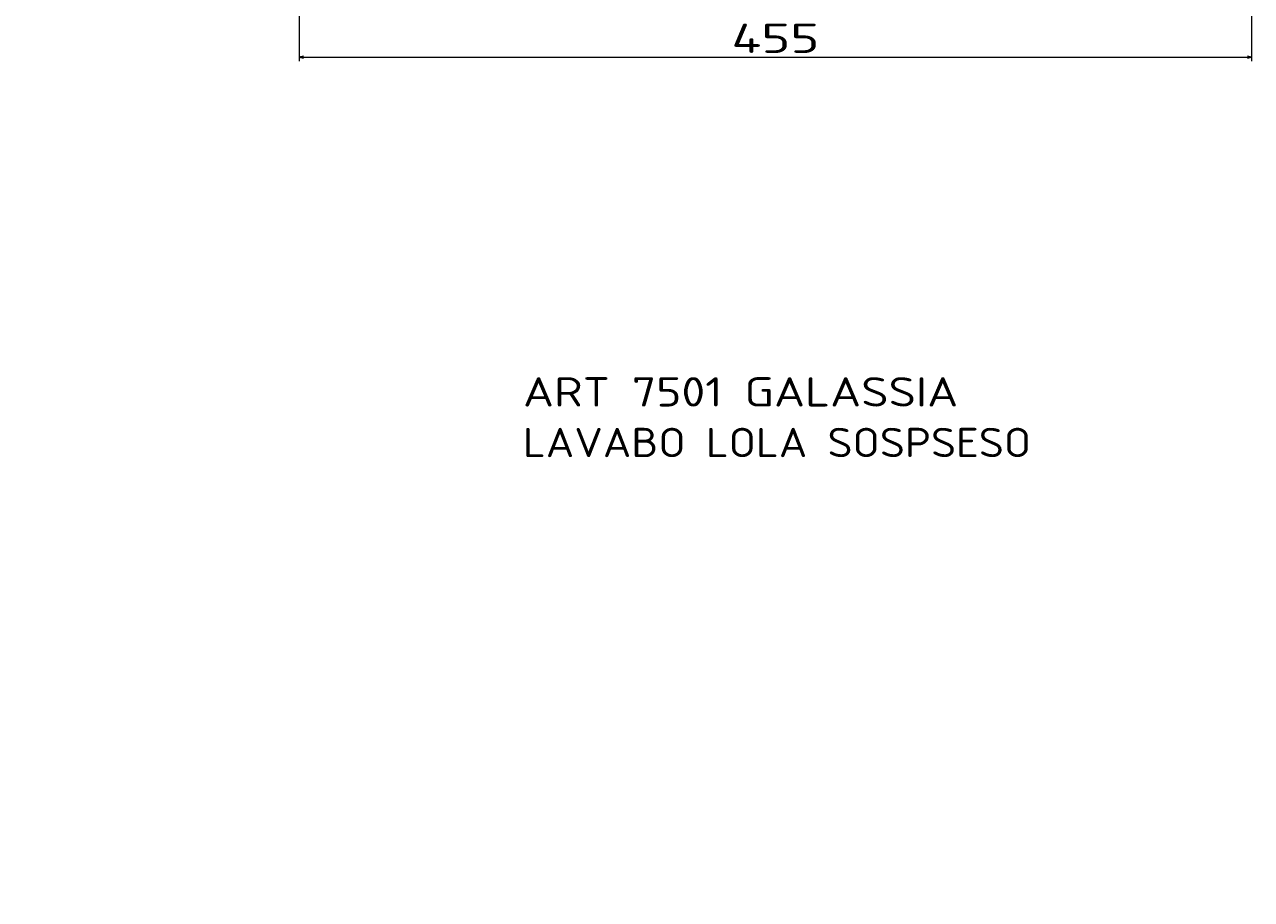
# Model space of a CAD drawing. Extents: x 129 to 1302, y 53 to 1089.
# Tile 5 of 7: x 715 to 1302, y 253 to 671. Entities that reach past the tile are written whole.
import ezdxf
from ezdxf.enums import TextEntityAlignment as Align

# ---------------------------------------------------------------- set-up
doc = ezdxf.new("R2010")
doc.units = 0
doc.layers.get('0').update_dxf_attribs({"lineweight": 13})
doc.styles.get("Standard").update_dxf_attribs({"font": 'isocp.shx'})
doc.dimstyles.get("Standard").update_dxf_attribs({"dimtxt": 2.5, "dimasz": 2.5, "dimexe": 1.25, "dimexo": 0.625, "dimtad": 1, "dimcen": 2.5, "dimadec": 0, "dimazin": 0, "dimtfac": 1, "dimtmove": 0, "dimatfit": 0, "dimfxl": 0, "dimarcsym": 0})

# ---------------------------------------------------------------- blocks, each defined once
blk = doc.blocks.new('*D')
at = {"color": 7, "lineweight": 13}
for p, q in [((846.75, 919.83), (846.75, 1038.08)), ((846.75, 1036.08), (901.83, 1036.08)), ((901.83, 1036.3), (1301.75, 1036.3)), ((313.41, 957.87), (158.36, 957.87)), ((160.36, 708.11), (160.36, 957.87)), ((844.75, 917.83), (802.82, 917.83)), ((804.82, 707.9), (804.82, 917.83)), ((1301.75, 915.9), (1301.75, 653.38)), ((316.58, 708.11), (158.36, 708.11)), ((844.75, 707.9), (802.82, 707.9)), ((846.75, 705.9), (846.75, 653.38)), ((846.75, 655.38), (1301.75, 655.38)), ((283.41, 509.99), (283.41, 538.37)), ((283.41, 536.37), (623.79, 536.37)), ((623.79, 509.99), (623.79, 538.37)), ((451.6, 507.99), (143.36, 507.99)), ((145.36, 252.99), (145.36, 507.99)), ((402.62, 252.99), (143.36, 252.99))]:
    blk.add_line(p, q, dxfattribs=at)
for points in [[(848.68, 1036.6), (846.75, 1036.08), (848.68, 1035.56)], [(899.9, 1035.56), (901.83, 1036.08), (899.9, 1036.6)], [(903.76, 1036.82), (901.83, 1036.3), (903.76, 1035.79)], [(1299.82, 1035.79), (1301.75, 1036.3), (1299.82, 1036.82)], [(160.88, 955.94), (160.36, 957.87), (159.85, 955.94)], [(805.33, 915.9), (804.82, 917.83), (804.3, 915.9)], [(159.85, 710.04), (160.36, 708.11), (160.88, 710.04)], [(804.3, 709.84), (804.82, 707.9), (805.33, 709.84)], [(848.68, 655.9), (846.75, 655.38), (848.68, 654.86)], [(1299.82, 654.86), (1301.75, 655.38), (1299.82, 655.9)], [(285.34, 536.89), (283.41, 536.37), (285.34, 535.86)], [(621.86, 535.86), (623.79, 536.37), (621.86, 536.89)], [(145.88, 506.05), (145.36, 507.99), (144.85, 506.05)], [(144.85, 254.92), (145.36, 252.99), (145.88, 254.92)]]:
    blk.add_lwpolyline(points, dxfattribs=at)
for s, p, p2 in [('55', (860.75, 1038.08), (887.83, 1038.08)), ('400', (1080.77, 1038.3), (1122.81, 1038.3)), ('455', (1053.23, 657.38), (1095.27, 657.38)), ('340', (432.58, 538.37), (474.61, 538.37))]:
    blk.add_text(s, height=14, dxfattribs=at).set_placement(p, p2, align=Align.FIT)
for s, p, p2 in [('250', (158.36, 811.97), (158.36, 854.01)), ('210', (802.82, 791.85), (802.82, 833.88)), ('255', (143.36, 359.47), (143.36, 401.5))]:
    blk.add_text(s, height=14, rotation=90, dxfattribs=at).set_placement(p, p2, align=Align.FIT)
blk = doc.blocks.new('BLOCK14')
at = {"color": 7, "lineweight": 13}
for s, p, p2 in [('ART 7501 GALASSIA ', (500, -489.43), (718.59, -489.43)), ('LAVABO LOLA SOSPSESO', (500, -513.61), (742.88, -513.61))]:
    blk.add_text(s, height=14, dxfattribs=at).set_placement(p, p2, align=Align.FIT)

msp = doc.modelspace()

# ---------------------------------------------------------------- block references
at = {"lineweight": 0}
msp.add_blockref('BLOCK14', (453.597, 977.905), dxfattribs=at)

# ---------------------------------------------------------------- dimensions: what is measured, and where the dimension line sits
at = {"color": 0, "lineweight": 0}
for base, p1, p2, angle, middle, dimtype in [((846.749, 1036.081), (901.832, 1088.912), (846.749, 917.833), 179.999046, (874.291, 1036.081), 160), ((1301.75, 1036.305), (901.832, 1088.912), (1301.75, 1088.912), 0, (1101.791, 1036.305), 161), ((145.365, 252.986), (453.597, 507.986), (404.624, 252.986), 269.998569, (145.365, 380.486), 160), ((283.407, 536.375), (623.788, 507.986), (283.407, 507.986), 180, (453.597, 536.375), 161), ((160.363, 957.869), (318.577, 708.11), (315.408, 957.869), 89.999523, (160.363, 832.989), 160), ((846.749, 655.378), (1301.749, 917.905), (846.749, 707.905), 179.999046, (1074.249, 655.378), 160), ((804.816, 917.833), (846.749, 707.905), (846.749, 917.833), 90, (804.816, 812.869), 161)]:
    dim = msp.add_linear_dim(base=base, p1=p1, p2=p2, angle=angle, dimstyle='Standard', dxfattribs=at)
    dim.commit()
    dim.dimension.update_dxf_attribs({"geometry": '*D', "text_midpoint": middle, "dimtype": dimtype})

doc.saveas('drawing.dxf')
